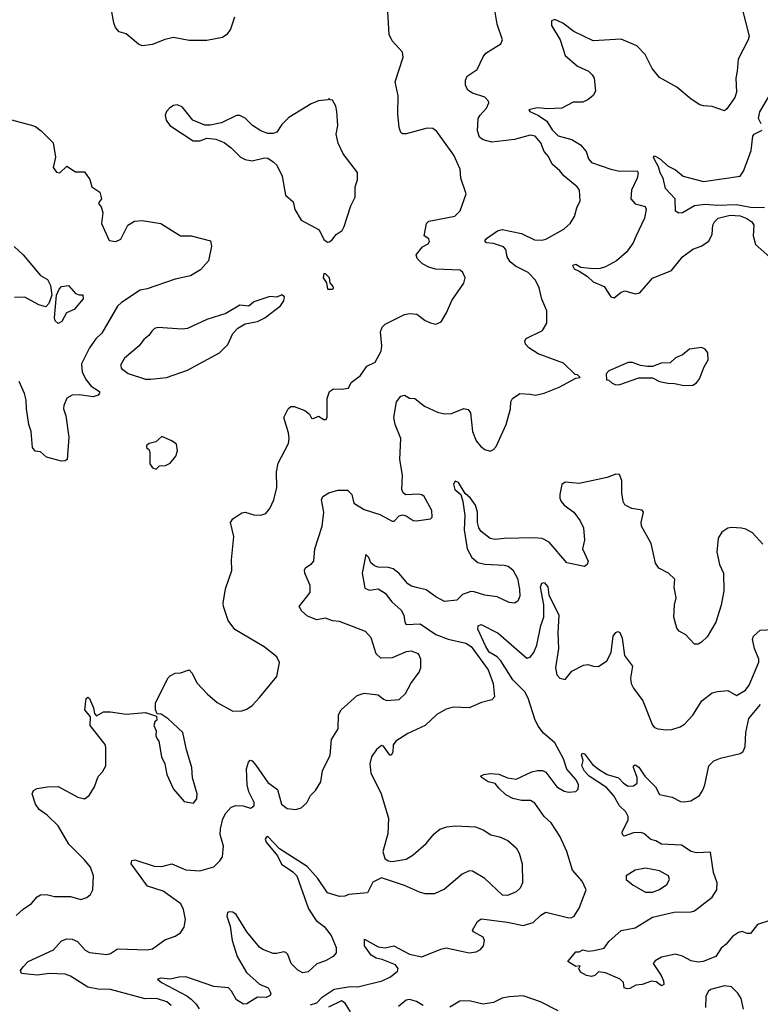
# Model space of a CAD drawing. Extents: x 2133461 to 2293071, y 753526 to 916327.
# Tile 211 of 256: x 2169515 to 2173751, y 857001 to 862630. Entities that reach past the tile are written whole.
import ezdxf

# ---------------------------------------------------------------- set-up
doc = ezdxf.new("R2010")
doc.units = 0

msp = doc.modelspace()

# ---------------------------------------------------------------- linework, layer by layer
at = {"layer": '0CON10XD'}
for points in [[(2169495, 857508.9), (2169534.6, 857545.4), (2169582.8, 857577.2), (2169615, 857616), (2169635, 857627.5), (2169667.8, 857627.8), (2169715, 857617.5), (2169805, 857617.1), (2169865, 857600), (2169898.6, 857611.4), (2169920.5, 857629.5), (2169934, 857655), (2169937.1, 857735), (2169920.6, 857785), (2169885, 857826.7), (2169796.7, 857916.7), (2169735, 858021.4), (2169673, 858083), (2169626.2, 858115), (2169606.2, 858145), (2169586.7, 858205), (2169595, 858222.5), (2169615, 858233.8), (2169675, 858244), (2169735, 858245.7), (2169847.5, 858185), (2169885, 858176.2), (2169913.3, 858195), (2169943.3, 858245), (2169965, 858302.5), (2169989.4, 858330.6), (2170007.1, 858365), (2170008.3, 858468.3), (2170005, 858486.7), (2169917.5, 858595), (2169920, 858645), (2169887.5, 858685), (2169895, 858750), (2169905, 858757.5), (2169915, 858750), (2169937.5, 858695), (2169943, 858663), (2169955, 858650), (2169995, 858672.5), (2170035, 858673.3), (2170125, 858658.8), (2170235, 858670), (2170298.3, 858648.3), (2170300, 858625), (2170287.5, 858615), (2170282.5, 858595), (2170296.7, 858565), (2170293.8, 858535), (2170303.3, 858515), (2170311.2, 858505), (2170326.2, 858415), (2170346.2, 858375), (2170357.5, 858315), (2170395, 858230), (2170455, 858160), (2170509.5, 858150.5), (2170528, 858175), (2170530, 858205), (2170503.8, 858295), (2170499.2, 858355), (2170469.2, 858455), (2170448, 858555), (2170365, 858633.8), (2170325, 858660), (2170301.7, 858661.7), (2170292.5, 858685), (2170292.5, 858725), (2170365, 858866.7), (2170375, 858878.8), (2170405, 858894), (2170435, 858896), (2170485, 858913.3), (2170501.2, 858895), (2170528.3, 858838.3), (2170590, 858775), (2170645, 858726), (2170735, 858676.2), (2170785, 858678.8), (2170815, 858688.8), (2170845, 858708.8), (2170885.8, 858755), (2170986, 858875), (2171002, 858955), (2170985, 858988), (2170913.3, 859045), (2170745, 859143.3), (2170706.7, 859195), (2170680, 859275), (2170678.8, 859295), (2170693, 859377), (2170728.3, 859481.7), (2170727, 859543), (2170740, 859675), (2170720, 859755), (2170735, 859776.7), (2170785, 859811.2), (2170805, 859814), (2170855, 859800), (2170895, 859798), (2170922.3, 859807.7), (2170946.7, 859835), (2170968.8, 859885), (2170986.2, 859955), (2170984.2, 860045), (2170992.9, 860095), (2171052.1, 860207.9), (2171057.1, 860235), (2171052, 860268), (2171026, 860355), (2171051.2, 860405), (2171065, 860418.8), (2171085, 860419.2), (2171146.7, 860395), (2171172.5, 860375), (2171185, 860352.5), (2171195, 860350), (2171225, 860362.5), (2171255, 860343.8), (2171267.5, 860345), (2171273, 860357), (2171273.8, 860465), (2171287.5, 860505), (2171310.7, 860519.3), (2171355, 860517.5), (2171396.1, 860523.9), (2171411.2, 860555), (2171464, 860595), (2171500.3, 860649.7), (2171547.5, 860672.5), (2171583.3, 860735), (2171586.2, 860765), (2171578.5, 860845), (2171587.6, 860872.4), (2171605, 860890), (2171715, 860944.2), (2171745, 860950), (2171786.6, 860946.6), (2171835, 860910), (2171865, 860896.2), (2171895, 860890), (2171926.4, 860903.6), (2171956.7, 860955), (2171986.2, 861025), (2172055.7, 861124.3), (2172062, 861155), (2172050, 861185), (2172035, 861197.5), (2171893.4, 861203.4), (2171854.6, 861214.6), (2171818, 861235), (2171787.5, 861265), (2171782.5, 861285), (2171818, 861332), (2171850.5, 861349.5), (2171858.8, 861361.2), (2171855, 861376.7), (2171827.5, 861395), (2171841.2, 861465), (2171855, 861477.5), (2172004.1, 861505.9), (2172035, 861537.5), (2172068.8, 861635), (2172038.8, 861725), (2172034, 861775), (2171997.1, 861855), (2171900.7, 861990.7), (2171877.6, 862007.6), (2171845, 862010.6), (2171725, 861978.1), (2171705, 861977.5), (2171694.2, 861985), (2171684.6, 862014.6), (2171677.4, 862092.6), (2171680.5, 862195), (2171663.3, 862275), (2171708.8, 862415), (2171703.8, 862445), (2171685, 862466.2), (2171645, 862510), (2171627.8, 862545), (2171620, 862675)], [(2170382, 856995), (2170356.2, 857015), (2170297.5, 857035), (2170232.3, 857032.3), (2170035, 857086.2), (2169965, 857087.3), (2169905, 857099.6), (2169805, 857162.5), (2169775, 857172.9), (2169683.6, 857176.4), (2169615, 857167.8), (2169525, 857176.2), (2169520.6, 857195), (2169534.5, 857215), (2169564.2, 857245.8), (2169707.8, 857312.2), (2169755, 857364.2), (2169785, 857375.7), (2169815, 857373.5), (2169845, 857359.1), (2169890.5, 857310.5), (2169915, 857296.7), (2170014.4, 857285.6), (2170035, 857290.6), (2170075, 857317.8), (2170245, 857313.3), (2170275, 857318.6), (2170345, 857368.8), (2170405, 857390), (2170435, 857408.8), (2170455, 857442.5), (2170462.9, 857485), (2170452.4, 857542.4), (2170436.7, 857575), (2170335, 857647.9), (2170246.3, 857676.3), (2170151.9, 857805), (2170156.7, 857823.3), (2170173.7, 857826.3), (2170285, 857790), (2170328.5, 857788.5), (2170385, 857803.3), (2170465, 857768.9), (2170545.4, 857764.6), (2170625, 857787.1), (2170659.3, 857820.7), (2170675.8, 857845), (2170680, 857905), (2170661.5, 857971.5), (2170663.3, 858005), (2170677.9, 858062.1), (2170695, 858093.8), (2170725, 858127.5), (2170752.1, 858137.9), (2170794.1, 858135.9), (2170835, 858122.5), (2170857.1, 858135), (2170855.4, 858155), (2170826.6, 858215), (2170816.9, 858255), (2170813.2, 858346.8), (2170823.3, 858385), (2170833.9, 858396.1), (2170845, 858392.5), (2170865, 858368.8), (2170935, 858270), (2170988.9, 858228.9), (2171012.9, 858145), (2171045, 858120.8), (2171095, 858114.3), (2171125.6, 858124.4), (2171156.8, 858153.2), (2171178.8, 858195), (2171207.3, 858222.7), (2171237.7, 858272.3), (2171246.2, 858335), (2171291.4, 858425), (2171299.2, 858515), (2171337.5, 858575), (2171338, 858655), (2171353.8, 858685), (2171444.4, 858765.6), (2171485, 858780), (2171565, 858770), (2171596, 858745), (2171615, 858737.5), (2171686.2, 858743.8), (2171722.2, 858777.8), (2171751.4, 858835), (2171800.3, 858899.7), (2171808.6, 858925), (2171810, 858975), (2171795.3, 859005.3), (2171755, 859020), (2171725, 859015.5), (2171645, 858981.8), (2171580, 858980), (2171554.3, 859005), (2171525, 859096.2), (2171492.4, 859132.4), (2171345, 859190.4), (2171303.3, 859193.3), (2171265, 859207.8), (2171215, 859198.9), (2171160.7, 859219.3), (2171128, 859248), (2171114, 859275), (2171177.3, 859355), (2171176.2, 859395), (2171145.8, 859465), (2171144.2, 859485), (2171151.7, 859498.3), (2171185, 859518.8), (2171196.9, 859535), (2171203.3, 859605), (2171244.6, 859735), (2171254.7, 859815), (2171242.2, 859885), (2171249.6, 859905), (2171282.7, 859925), (2171335, 859940.4), (2171389.7, 859939.7), (2171414.2, 859915), (2171425.7, 859865.7), (2171485, 859830), (2171575, 859800.8), (2171645, 859763.3), (2171656.1, 859763.9), (2171685.8, 859794.2), (2171705, 859799.2), (2171725, 859792.9), (2171765, 859766.5), (2171785, 859764.5), (2171864, 859776), (2171874, 859786), (2171871.5, 859825), (2171827.5, 859905), (2171815, 859914.6), (2171795, 859917.7), (2171723.5, 859913.5), (2171709.2, 859925), (2171701.4, 859945), (2171703.7, 860026.3), (2171690, 860115), (2171694, 860235), (2171661.6, 860315), (2171654.7, 860355), (2171670.5, 860445), (2171695, 860478), (2171715, 860483.8), (2171745, 860466.7), (2171775, 860463.8), (2171830.7, 860420.7), (2171905, 860385.6), (2171945, 860377.1), (2171985, 860378), (2172055, 860406.7), (2172080.7, 860400.7), (2172093, 860383), (2172104, 860275), (2172125, 860222.5), (2172151.2, 860191.2), (2172175, 860173.8), (2172205, 860163.3), (2172225, 860173.3), (2172239.7, 860190.3), (2172297.5, 860315), (2172321.2, 860405), (2172323.3, 860445), (2172333.3, 860465), (2172375, 860493.3), (2172435, 860488.8), (2172465, 860483.8), (2172515, 860494), (2172601.2, 860528.8), (2172695, 860580), (2172720, 860585), (2172705, 860600), (2172691.7, 860601.7), (2172625, 860666), (2172480.2, 860720.2), (2172426.2, 860755), (2172408, 860775), (2172404, 860795), (2172411.7, 860808.3), (2172505, 860854), (2172529.2, 860895), (2172530, 860965), (2172501.7, 861031.7), (2172486.6, 861096.6), (2172465, 861140), (2172423.1, 861185), (2172350.8, 861220.8), (2172320, 861245), (2172302.2, 861275), (2172295, 861316.7), (2172282.4, 861332.4), (2172225, 861350.5), (2172185, 861354.5), (2172176, 861365), (2172185, 861378.6), (2172247.7, 861422.3), (2172275, 861430), (2172385, 861407.8), (2172459.1, 861370.9), (2172500.9, 861369.1), (2172523.8, 861375), (2172627.6, 861432.4), (2172663.8, 861465), (2172688.8, 861505), (2172701.2, 861555), (2172721.2, 861595), (2172716, 861655), (2172703.8, 861675), (2172627.9, 861737.9), (2172605, 861766.7), (2172560, 861805), (2172538.8, 861848.8), (2172515, 861876.7), (2172495, 861926.2), (2172463.3, 861965), (2172435, 861970), (2172345, 861944.4), (2172215, 861930.5), (2172165, 861943.6), (2172145, 861959.2), (2172133.5, 861995), (2172138, 862065), (2172148, 862085), (2172185.5, 862124.5), (2172198, 862155), (2172196.2, 862165), (2172175, 862187.1), (2172105, 862210.8), (2172077.9, 862227.9), (2172064.3, 862255), (2172064, 862285), (2172075, 862307.5), (2172132, 862345), (2172165, 862417.5), (2172181.7, 862438.3), (2172227.5, 862467.5), (2172267.7, 862492.3), (2172276.7, 862515), (2172245.8, 862605), (2172232.9, 862685)], [(2170743.8, 862645), (2170720, 862575), (2170700, 862545), (2170675, 862527.5), (2170585, 862511.9), (2170485, 862512), (2170395, 862527.5), (2170345, 862517.5), (2170275, 862488.8), (2170215, 862481.2), (2170195, 862490), (2170125, 862550), (2170085, 862560), (2170063.3, 862585), (2170052.9, 862612.9), (2170043.1, 862675)], [(2173648.4, 862685), (2173686.2, 862535), (2173681.9, 862515), (2173624.7, 862405.3), (2173617.5, 862335), (2173610.6, 862295), (2173614.2, 862215), (2173604.1, 862185.9), (2173559.3, 862120.7), (2173545, 862110), (2173475, 862133.8), (2173425, 862136.7), (2173405, 862143.3), (2173355, 862176.7), (2173273.3, 862245), (2173175, 862299.4), (2173131.9, 862351.9), (2173091.7, 862431.7), (2173045, 862481.2), (2172955, 862518.1), (2172795, 862510), (2172685, 862563.5), (2172620.8, 862610.8), (2172575, 862631.8), (2172557.3, 862622.7), (2172557.4, 862597.4), (2172605.6, 862515), (2172635, 862426.2), (2172705.8, 862365), (2172768.1, 862335), (2172789.5, 862315), (2172800, 862295), (2172808.6, 862221.4), (2172795, 862195.8), (2172765, 862171.9), (2172735, 862158.6), (2172681.2, 862158.8), (2172615, 862123.8), (2172535, 862120.4), (2172475, 862126.9), (2172427.5, 862115), (2172432.5, 862105), (2172481.5, 862081.5), (2172529.2, 862049.2), (2172560.3, 862000.3), (2172595, 861965.2), (2172673.1, 861945), (2172721.9, 861915), (2172755, 861876.2), (2172768.6, 861835), (2172785, 861814.3), (2172895, 861775.5), (2172945, 861764.6), (2173045.9, 861765.9), (2173051.2, 861755), (2173045.7, 861725), (2173014.5, 861655), (2173011.1, 861605), (2173035, 861578.1), (2173091.7, 861561.7), (2173098.6, 861545), (2173088.5, 861495), (2173039.4, 861390.6)], [(2171275, 861358.8), (2171285, 861360), (2171300, 861370), (2171325, 861402.5), (2171360, 861425), (2171371.7, 861448.3), (2171408.9, 861565), (2171433.1, 861615), (2171434.4, 861675), (2171446.9, 861715), (2171446.9, 861756.9), (2171365, 861863.3), (2171336.2, 861925), (2171326, 861975), (2171333.8, 862025), (2171328.8, 862105), (2171322.5, 862135), (2171305, 862170), (2171291.7, 862171.7), (2171285, 862180), (2171277.5, 862172.5), (2171225, 862166.7), (2171181.7, 862148.3), (2171055, 862070), (2171015, 862030), (2170985, 861986.7), (2170965, 861978.8), (2170935, 861980), (2170893.9, 861993.9), (2170847.5, 862025), (2170805, 862067.5), (2170775, 862082.5), (2170755, 862082.5), (2170669.3, 862040.7), (2170605, 862027.5), (2170575, 862027.5), (2170506.2, 862056.2), (2170445, 862131.2), (2170415, 862142.5), (2170395, 862139.2), (2170373.6, 862126.4), (2170354, 862105), (2170346.4, 862083.6), (2170353.8, 862055), (2170373.3, 862025), (2170508.3, 861938.3), (2170545, 861937.5), (2170585, 861952.5), (2170637, 861947), (2170685, 861927.5), (2170725, 861897.5), (2170777.5, 861845), (2170805, 861830), (2170845, 861823.3), (2170915, 861840), (2170935, 861837.5), (2170965, 861817.5), (2170985, 861797.5), (2171016.2, 861735), (2171035, 861627.5), (2171078.6, 861588.6), (2171088.8, 861545), (2171125, 861483.3), (2171228.8, 861428.8), (2171254.4, 861374.4), (2171275, 861358.8)], [(2173755.6, 862035), (2173740.3, 862065), (2173747.1, 862102.9), (2173802.7, 862197.3)], [(2169345, 862090), (2169583.8, 862026.2), (2169605, 862018.8), (2169637.5, 861995), (2169707, 861927), (2169719.2, 861845), (2169706.7, 861785), (2169725, 861757.5), (2169745, 861753.8), (2169785, 861793.3), (2169835, 861760), (2169885, 861760), (2169916.1, 861716.1), (2169928.8, 861675), (2169973.2, 861643.2), (2169983.8, 861606.2), (2169967.5, 861585), (2169967.5, 861575), (2169980.7, 861560.7), (2169991.2, 861525), (2169982.9, 861465), (2170027.7, 861367.7), (2170065, 861362.5), (2170093.3, 861375), (2170134.3, 861455.7), (2170171.7, 861478.3), (2170215, 861482.5), (2170323.3, 861465), (2170435, 861394.3), (2170495, 861393.8), (2170605.9, 861365.9), (2170612, 861335), (2170595, 861251.2), (2170549.4, 861200.6), (2170491.2, 861165), (2170403.8, 861146.2), (2170245, 861091.4), (2170205, 861084.2), (2170097, 861013), (2170075, 860992.2), (2169985, 860838.8), (2169950.8, 860805), (2169915, 860754), (2169868.3, 860661.7), (2169873.5, 860615), (2169895, 860570.8), (2169925, 860534.2), (2169972.5, 860505), (2169972.5, 860495), (2169965, 860483.8), (2169935, 860474.2), (2169855.3, 860485.3), (2169815, 860484.4), (2169785, 860466), (2169767.5, 860425), (2169765.7, 860405), (2169780, 860365), (2169796.1, 860243.9), (2169787.5, 860115), (2169775, 860107.5), (2169755, 860106.7), (2169668.8, 860128.8), (2169635, 860158.8), (2169603.9, 860163.9), (2169588.8, 860185), (2169580.6, 860275), (2169568.1, 860315), (2169554.5, 860405), (2169551.9, 860455), (2169542.2, 860492.2), (2169511.7, 860561.7)], [(2173774.9, 861554.9), (2173695, 861557), (2173615, 861571.6), (2173505, 861568.1), (2173435, 861574.4), (2173374.2, 861565.8), (2173305, 861525.5), (2173284.4, 861524.4), (2173265.7, 861535.7), (2173263.1, 861605), (2173209.1, 861665), (2173194.5, 861725), (2173177.3, 861755), (2173169.3, 861789.3), (2173142.9, 861835), (2173140, 861845), (2173145, 861852.5), (2173175, 861836), (2173223.5, 861793.5), (2173265, 861771.9), (2173308.8, 861735), (2173425, 861704.3), (2173634.6, 861735.4), (2173655, 861764), (2173675, 861818.8), (2173697.4, 861882.6), (2173707.5, 861965), (2173715, 861976), (2173761.7, 861998.3)], [(2173039.4, 861390.6), (2173022.7, 861355), (2172985, 861301.8), (2172928.6, 861251.4), (2172865, 861217.5), (2172835, 861207.9), (2172795, 861206.4), (2172725, 861214.2), (2172695, 861230.9), (2172675.8, 861225), (2172685.6, 861205), (2172715, 861193.1), (2172761.8, 861161.8), (2172795, 861131.1), (2172858.1, 861105), (2172895, 861046), (2172915, 861040.8), (2172955, 861072), (2172975, 861080), (2173035, 861063.1), (2173061.3, 861068.7), (2173135, 861152.9), (2173243.4, 861196.6), (2173305.9, 861274.1), (2173365, 861318.8), (2173412.5, 861335), (2173456.7, 861363.3), (2173475.6, 861404.4), (2173478.2, 861455), (2173488.2, 861475), (2173509.4, 861495), (2173577.7, 861512.3), (2173635, 861508.3), (2173673.2, 861493.2), (2173701.9, 861475), (2173714.4, 861455), (2173709.4, 861395), (2173722.5, 861345), (2173805, 861272.5)], [(2169483, 861333), (2169535, 861286), (2169635, 861167.9), (2169674.4, 861144.4), (2169690.7, 861110.7), (2169699.5, 861055), (2169682.7, 861007.3), (2169665, 860988.6), (2169625, 860999.6), (2169545, 861043.6), (2169485, 861042.2)], [(2171305, 861090), (2171310, 861095), (2171307.5, 861105), (2171290, 861125), (2171286.7, 861155), (2171265, 861177.5), (2171255, 861180), (2171250, 861155), (2171270, 861125), (2171275, 861090), (2171305, 861090)], [(2169735, 860893.3), (2169718, 860908), (2169714.2, 860925), (2169725.5, 861055), (2169741.1, 861088.9), (2169755, 861104.2), (2169795, 861110), (2169835, 861064), (2169855, 861056.2), (2169876.4, 861056.4), (2169878.8, 861035), (2169826.7, 860973.3), (2169783.3, 860955), (2169756.2, 860905), (2169735, 860893.3)], [(2170265, 860574.4), (2170355.4, 860584.6), (2170475, 860626.9), (2170658.8, 860725), (2170705, 860774), (2170734.6, 860835.4), (2170763, 860867), (2170805, 860892), (2170875.7, 860904.3), (2170916.7, 860925), (2171007.1, 860995), (2171025, 861023.3), (2171028.8, 861045), (2171015, 861057.5), (2170985, 861043.3), (2170945, 861046.7), (2170855, 861016.2), (2170825, 860992.5), (2170775, 860998), (2170695, 860951.2), (2170585, 860915.8), (2170475, 860864.4), (2170445, 860860.5), (2170305, 860870.4), (2170285.4, 860864.6), (2170271.4, 860848.6), (2170254.6, 860825.4), (2170225, 860802), (2170199.4, 860765), (2170115.6, 860695), (2170091.9, 860655), (2170097.1, 860635), (2170135, 860607.5), (2170235, 860575.6), (2170265, 860574.4)], [(2173315, 860538.8), (2173365, 860541.2), (2173385.9, 860554.1), (2173402.3, 860577.7), (2173428.8, 860645), (2173453.3, 860685), (2173450, 860725), (2173435, 860746.7), (2173415, 860756.7), (2173345, 860746.2), (2173305.8, 860714.2), (2173265, 860696.2), (2173235, 860668.8), (2173183.9, 860666.1), (2173135, 860647.5), (2173105, 860646.7), (2173065, 860652.5), (2173019.3, 860669.3), (2172995, 860670), (2172885, 860622.5), (2172870, 860605), (2172871.7, 860571.7), (2172885, 860570), (2172903, 860553), (2172925, 860543.3), (2172946.4, 860543.6), (2173055, 860582.5), (2173105, 860583.3), (2173135, 860582.5), (2173175, 860562.5), (2173221.7, 860551.7), (2173260.7, 860550.7), (2173315, 860538.8)], [(2170295, 860060), (2170315, 860080), (2170348.3, 860081.7), (2170375.8, 860094.2), (2170408.8, 860135), (2170418, 860165), (2170413, 860203), (2170385, 860222.5), (2170327.7, 860247.7), (2170293.6, 860216.4), (2170255, 860207.5), (2170240, 860195), (2170240, 860185), (2170255, 860170), (2170260, 860155), (2170260.5, 860090.5), (2170275, 860067.5), (2170295, 860060)], [(2173765, 859632), (2173705, 859696.2), (2173667.3, 859717.3), (2173642.5, 859722.5), (2173585, 859727.5), (2173565, 859723.3), (2173530.2, 859699.8), (2173510, 859665), (2173502.2, 859585), (2173518, 859515), (2173540.8, 859465), (2173541.4, 859365), (2173526.8, 859283.2), (2173495.8, 859185), (2173447.6, 859102.4), (2173415, 859071.2), (2173395, 859060), (2173375, 859060), (2173325, 859113.3), (2173286.7, 859135), (2173272.3, 859152.3), (2173256, 859215), (2173260.8, 859285), (2173270, 859325), (2173258.8, 859385), (2173261.7, 859431.7), (2173225.8, 859465.8), (2173170, 859495), (2173152.1, 859522.1), (2173126.5, 859635), (2173071.4, 859735), (2173069.2, 859755), (2173083.3, 859815), (2173075, 859826.2), (2173015, 859836.2), (2172988.6, 859848.6), (2172976, 859856), (2172965.9, 859875.9), (2172958, 859925), (2172958, 859995), (2172945, 860030), (2172925, 860032), (2172875, 860012), (2172715, 859978.8), (2172635, 859986.2), (2172616.4, 859973.6), (2172603.8, 859915), (2172604, 859895), (2172612.5, 859875), (2172628.8, 859855), (2172684, 859815), (2172721.4, 859765), (2172738.9, 859725), (2172745.6, 859655), (2172734.4, 859605), (2172765.7, 859535), (2172760, 859515), (2172745, 859504), (2172645, 859524), (2172543.6, 859643.6), (2172503.6, 859663.6), (2172455, 859668.2), (2172285, 859664.6), (2172235, 859658.2), (2172205, 859663.1), (2172154.8, 859704.8), (2172140.4, 859725), (2172133.4, 859755), (2172132.7, 859815), (2172122.2, 859855), (2172092.5, 859895), (2172061.9, 859921.9), (2172025, 859983.8), (2172005, 859992.5), (2171996.2, 859975), (2172004.4, 859945), (2172038, 859915), (2172050, 859875), (2172061.3, 859795), (2172057, 859713), (2172074.5, 859605), (2172101.5, 859555), (2172135, 859526.4), (2172175, 859517.8), (2172285, 859511.2), (2172308, 859505), (2172335, 859485.7), (2172361.8, 859435), (2172373.8, 859375), (2172376.2, 859335), (2172363.3, 859305), (2172345, 859293.8), (2172315, 859297.5), (2172245, 859330), (2172175, 859339.2), (2172115, 859360), (2172095, 859360.8), (2172046.8, 859343.2), (2172015, 859310.8), (2171945, 859304.4), (2171895, 859330), (2171839.8, 859369.8), (2171791.8, 859381.8), (2171755, 859391.5), (2171735, 859405.4), (2171685, 859463.6), (2171650.3, 859490.3), (2171625, 859497.4), (2171565, 859499.6), (2171545, 859508.5), (2171524.2, 859525), (2171512.5, 859555), (2171495, 859572.5), (2171474.6, 859465), (2171489.3, 859379.3), (2171515, 859369.2), (2171565, 859375.6), (2171605, 859351.9), (2171642.5, 859302.5), (2171697.5, 859255), (2171712.7, 859225), (2171717.9, 859185), (2171725, 859172.3), (2171805, 859176.5), (2171894.8, 859114.8), (2171965, 859088.6), (2172065.7, 859065.7), (2172097.3, 859047.3), (2172195, 858913.8), (2172222.2, 858835), (2172230.5, 858759.5), (2172215, 858741.2), (2172156.1, 858726.1), (2172085, 858695.7), (2171995, 858699.2), (2171955, 858689.2), (2171901.7, 858658.3), (2171835, 858595.8), (2171735, 858548.8), (2171666, 858505), (2171650.8, 858485), (2171648.3, 858441.7), (2171640, 858425), (2171632.5, 858425), (2171595.9, 858475.9), (2171585, 858480), (2171555, 858458), (2171526.7, 858415), (2171516.7, 858375), (2171523.9, 858325), (2171583.1, 858205), (2171624.5, 858065), (2171620, 857975), (2171592.9, 857875), (2171604.2, 857835), (2171622.1, 857822.1), (2171645, 857817.5), (2171725, 857831.4), (2171766.2, 857855), (2171839.3, 857920.7), (2171885, 857976.2), (2171917.9, 858002.1), (2171957.5, 858015), (2172005, 858020.5), (2172122.5, 858015), (2172165, 857998), (2172209.7, 857969.7), (2172258.3, 857958.3), (2172307.4, 857937.4), (2172354, 857895), (2172371.2, 857865), (2172389.4, 857805), (2172390.5, 857695), (2172377.8, 857665), (2172355, 857643.1), (2172305, 857622.2), (2172275.5, 857625.5), (2172175, 857720.6), (2172105, 857762), (2172085, 857764), (2172046.2, 857745), (2171945, 857658.8), (2171887.7, 857632.3), (2171835, 857632), (2171801.7, 857641.7), (2171715, 857680.8), (2171585, 857723.8), (2171535, 857700), (2171505, 857637.5), (2171398.3, 857628.3), (2171375, 857618.6), (2171345, 857616.9), (2171275, 857638.6), (2171220.8, 857720.8), (2171158.4, 857788.4), (2171000.6, 857890.6), (2170935, 857960), (2170925, 857954.2), (2170920, 857945), (2170925, 857927.1), (2170989, 857849), (2171013.1, 857803.1), (2171078.2, 857758.2), (2171099.4, 857735), (2171166.5, 857546.5), (2171210.6, 857480.6), (2171255.9, 857445), (2171296.2, 857395), (2171325.8, 857325), (2171326, 857295), (2171308.8, 857275), (2171265, 857248.6), (2171215, 857232.9), (2171165, 857186.5), (2171135, 857180), (2171105.3, 857195.3), (2171067.8, 857235), (2171048.6, 857285), (2171037.6, 857297.6), (2171025, 857301.4), (2170985, 857290.5), (2170965, 857292.1), (2170905, 857314.6), (2170887.3, 857327.3), (2170814.4, 857415), (2170752.5, 857515), (2170735, 857527.1), (2170715, 857530), (2170703.3, 857526.7), (2170700.6, 857505), (2170718.2, 857448.2), (2170731.3, 857365), (2170758.7, 857275), (2170812.4, 857182.4), (2170887, 857117), (2170936.9, 857095), (2170951.1, 857065), (2170948.3, 857051.7), (2170925, 857040.6), (2170875, 857042.5), (2170815, 857002.9), (2170795, 857001.9), (2170755, 857026.9), (2170727, 857077), (2170710, 857095), (2170625, 857103.1), (2170465, 857158.4), (2170425, 857155.8), (2170375, 857144), (2170325, 857149.6), (2170304.2, 857145), (2170326.7, 857125), (2170470.2, 857050.2), (2170495, 857030.7), (2170525, 857001.6), (2170541.4, 856975)], [(2171177.5, 856997.5), (2171215, 857010), (2171245, 857042.3), (2171313.2, 857086.7), (2171405, 857103), (2171448.9, 857101.1), (2171588.8, 857135), (2171635, 857157.3), (2171675, 857191.1), (2171680, 857205), (2171665, 857225.8), (2171587.3, 857257.3), (2171553.5, 857265), (2171525, 857281.6), (2171486.4, 857335), (2171486.4, 857373.6), (2171565, 857328.6), (2171605, 857323.9), (2171655, 857335.3), (2171745, 857287.7), (2171815, 857273.3), (2171923.4, 857316.6), (2171955, 857323.5), (2172085, 857295.5), (2172125, 857300.5), (2172150, 857315), (2172167.1, 857335), (2172172.5, 857365), (2172165.5, 857385.5), (2172110, 857415), (2172104, 857425), (2172134.2, 857475), (2172155, 857489.5), (2172305, 857471.3), (2172395, 857452.1), (2172451.5, 857468.5), (2172495, 857510.8), (2172525, 857528), (2172655, 857494.4), (2172673, 857497), (2172686.2, 857505), (2172715, 857550), (2172754.2, 857655), (2172732.5, 857705), (2172677.4, 857767.4), (2172645, 857873.8), (2172605, 857962), (2172555, 858038.1), (2172514.5, 858075), (2172461.8, 858151.8), (2172436.6, 858166.6), (2172385, 858165.6), (2172335, 858176.9), (2172295, 858199.4), (2172256, 858236), (2172233.6, 858263.6), (2172195, 858273.3), (2172160, 858295), (2172150, 858305), (2172170, 858315), (2172205, 858320), (2172256.1, 858316.1), (2172305.8, 858295.8), (2172355, 858288.6), (2172445, 858330), (2172476.8, 858336.8), (2172505, 858337.1), (2172525, 858328), (2172587.1, 858245), (2172628.6, 858218.6), (2172655, 858213.6), (2172695, 858217.1), (2172708.9, 858231.1), (2172711.5, 858255), (2172698, 858285), (2172643.6, 858345), (2172625.4, 858405), (2172576.4, 858495), (2172511.7, 858551.7), (2172480.3, 858590.3), (2172460.6, 858630.6), (2172425.2, 858745), (2172406.6, 858785), (2172336.3, 858856.3), (2172267.2, 858965), (2172245, 858987.3), (2172200.5, 859015), (2172179.5, 859050.5), (2172135.7, 859145), (2172137.9, 859165), (2172155, 859171.6), (2172252.2, 859122.2), (2172415, 858979.1), (2172435, 858985.5), (2172455, 859012.9), (2172473.1, 859055), (2172495, 859166), (2172512.9, 859215), (2172511.8, 859285), (2172494.2, 859385), (2172501.8, 859408.2), (2172515, 859413.1), (2172535, 859386.9), (2172541.2, 859341.2), (2172597.5, 859225), (2172592.5, 859125), (2172596.7, 859035), (2172580, 858925), (2172587.1, 858885), (2172605, 858866), (2172635, 858858.8), (2172672.5, 858905), (2172739.3, 858940.7), (2172765, 858943.8), (2172797.5, 858935), (2172825, 858931.4), (2172873.3, 858965), (2172896.8, 859013.2), (2172908.8, 859105), (2172925, 859127.5), (2172935, 859132.5), (2172946.4, 859126.4), (2172960, 859095), (2172973.8, 858995), (2173020, 858935), (2173008.9, 858865), (2173011.9, 858835), (2173025, 858808), (2173079.5, 858735), (2173135, 858596.7), (2173145, 858583.8), (2173165, 858576), (2173215, 858570), (2173245, 858572.9), (2173293, 858587), (2173317.4, 858602.6), (2173365, 858654), (2173417.1, 858735), (2173475, 858781.1), (2173505, 858790), (2173565, 858794.3), (2173615, 858765.6), (2173665, 858796.9), (2173686.5, 858825), (2173742.6, 858957.4), (2173741.8, 858975), (2173717.3, 859035), (2173705.7, 859085.7), (2173711.4, 859105), (2173750.2, 859139.8), (2173865.5, 859145.5)], [(2173805, 857480.8), (2173735, 857456.7), (2173695, 857406), (2173675.8, 857405.8), (2173647, 857417), (2173625, 857411.4), (2173591.4, 857388.6), (2173555.4, 857344.6), (2173527.4, 857322.6), (2173496, 857275), (2173424.6, 857245.4), (2173395, 857242.5), (2173355, 857249.5), (2173305.3, 857275.3), (2173265, 857287.3), (2173185, 857271.2), (2173149.7, 857250.3), (2173138.8, 857235), (2173184, 857165), (2173196.2, 857135), (2173198.8, 857115), (2173185, 857106.7), (2173155, 857128.8), (2173127.7, 857132.3), (2173075, 857114.2), (2173039.5, 857110.5), (2173005, 857091.2), (2172989.3, 857089.3), (2172972.5, 857095), (2172967.5, 857125), (2172950, 857145), (2172865, 857181.2), (2172825, 857187.5), (2172803.6, 857166.4), (2172785, 857160), (2172756.4, 857166.4), (2172723.3, 857185), (2172712.5, 857205), (2172720, 857220), (2172695, 857217.5), (2172650, 857245), (2172695, 857300), (2172715, 857300), (2172735, 857312.5), (2172765.7, 857305.7), (2172799.5, 857309.5), (2172857.8, 857322.2), (2172885, 857360.8), (2172955, 857423.8), (2173035, 857438.2), (2173135, 857500), (2173257.6, 857527.6), (2173355, 857529.7), (2173374.3, 857535.7), (2173475, 857613.1), (2173501.1, 857655), (2173504.3, 857695), (2173482.5, 857755), (2173465, 857870), (2173385, 857866.7), (2173355, 857875.5), (2173300.5, 857910.5), (2173185, 857915.6), (2173153.3, 857935), (2173123.9, 857943.9), (2173085, 857977.1), (2173065, 857983.3), (2173025, 857982.2), (2172972.5, 857962.5), (2172962.3, 857972.3), (2172961.4, 857985), (2172994.6, 858055), (2172994.5, 858075.5), (2172980.7, 858100.7), (2172944.8, 858135), (2172912.3, 858192.3), (2172870.1, 858240.1), (2172771.9, 858305), (2172745, 858333.1), (2172730, 858365), (2172737.5, 858395), (2172727.5, 858425), (2172732.5, 858437.5), (2172745, 858432.5), (2172791.2, 858371.2), (2172831.1, 858341.1), (2172875, 858315.5), (2172940, 858295), (2172967.5, 858265), (2172995, 858248.6), (2173025, 858250), (2173046.9, 858265), (2173047.3, 858297.3), (2173024.5, 858355), (2173026.2, 858365), (2173035, 858370.8), (2173055, 858356.9), (2173089.4, 858305), (2173151.4, 858245), (2173175, 858200), (2173245.7, 858185.7), (2173295, 858161.2), (2173315, 858158.6), (2173353.3, 858165), (2173402, 858195), (2173422, 858225), (2173432.5, 858255), (2173455.8, 858365), (2173485, 858392.5), (2173522.5, 858407.5), (2173635, 858435.6), (2173652.8, 858447.2), (2173663.3, 858475), (2173668.2, 858555), (2173684.8, 858635.2), (2173751.5, 858715)], [(2173135, 857641.9), (2173175, 857657.1), (2173216, 857685), (2173231.2, 857715), (2173225, 857736.2), (2173173.2, 857763.2), (2173095, 857780), (2173035, 857767.1), (2172984, 857735), (2172983.8, 857715), (2173023, 857683), (2173095, 857642), (2173135, 857641.9)], [(2173655, 856973.3), (2173640.5, 857035), (2173622.2, 857065), (2173585, 857100), (2173545, 857106.5), (2173466.7, 857085), (2173452, 857075), (2173440, 857045), (2173437.9, 856982.1)], [(2172594.4, 856964.4), (2172493.8, 857015), (2172395, 857050), (2172315, 857043.8), (2172274.8, 857035.2), (2172225, 857011.2), (2172165, 857002.2), (2172085, 857021.2), (2172031.8, 857018.3), (2171975.6, 856985)], [(2171407.3, 856957.3), (2171377, 857007), (2171355, 857020), (2171280.6, 856985)], [(2171822.7, 856995), (2171785, 857017.9), (2171745, 857027.5), (2171725, 857024.5), (2171681.8, 856988.2)]]:
    msp.add_lwpolyline(points, dxfattribs=at)

doc.saveas('drawing.dxf')
